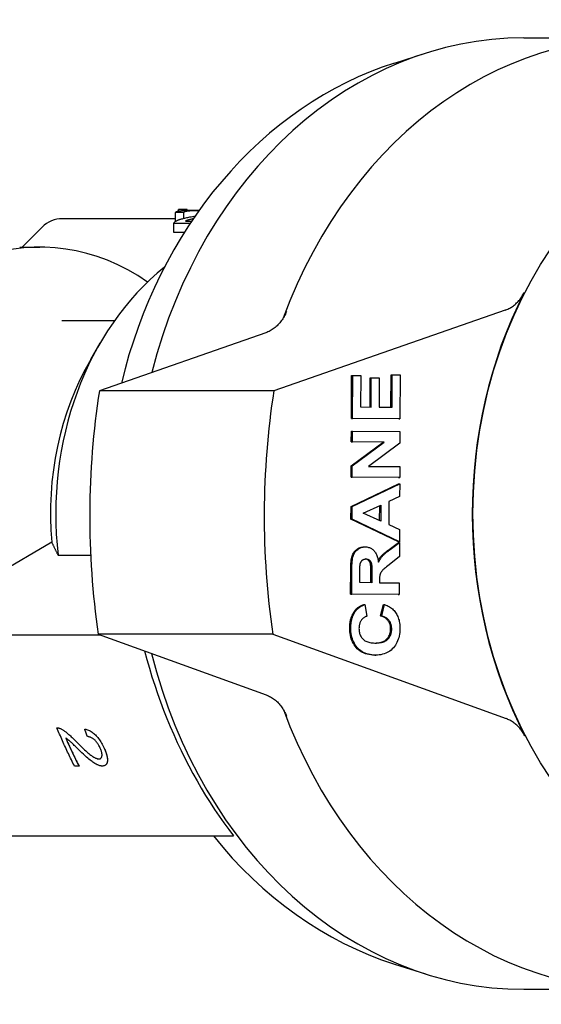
# Model space of a CAD drawing. Header units: millimetres. Extents: x -48 to 3548, y -17 to 396.
# Tile 22 of 26: x 225 to 253, y 337 to 389. Entities that reach past the tile are written whole.
import ezdxf

# ---------------------------------------------------------------- set-up
doc = ezdxf.new("R2010")
doc.units = ezdxf.units.MM
doc.layers.add('DETAIL', color=2, linetype='Continuous')

msp = doc.modelspace()

# ---------------------------------------------------------------- linework, layer by layer
at = {"layer": 'DETAIL'}
for p, q in [((251.901, 387.649), (257.923, 387.649)), ((245.107, 386.323), (246.744, 386.843)), ((233.589, 378.01), (233.589, 378.479)), ((234.203, 378.631), (233.739, 378.631)), ((233.739, 378.547), (233.739, 378.631)), ((234.032, 378.17), (234.032, 378.472)), ((234.203, 378.589), (234.203, 378.631)), ((234.406, 378.249), (234.624, 378.291)), ((233.589, 378.149), (227.641, 378.149)), ((233.509, 377.43), (233.509, 377.907)), ((234.359, 377.899), (233.509, 377.899)), ((233.509, 377.422), (233.509, 377.899)), ((234.107, 378.022), (234.441, 378.022)), ((225.52, 376.649), (226.581, 377.71)), ((234.051, 377.422), (233.509, 377.422)), ((225.395, 376.649), (226.459, 376.649)), ((250.919, 373.336), (238.762, 369.11)), ((227.606, 372.799), (230.39, 372.799)), ((238.338, 372.152), (229.584, 369.11)), ((229.13, 370.758), (229.635, 371.626)), ((242.841, 367.642), (242.85, 369.904)), ((242.85, 369.904), (242.908, 369.904)), ((242.898, 367.642), (242.908, 369.904)), ((242.908, 369.904), (243.33, 369.901)), ((243.33, 369.901), (243.323, 368.255)), ((243.82, 368.252), (243.827, 369.784)), ((243.827, 369.784), (243.884, 369.784)), ((243.878, 368.252), (243.884, 369.784)), ((243.884, 369.784), (244.307, 369.781)), ((244.307, 369.781), (244.3, 368.249)), ((244.919, 368.245), (244.926, 369.949)), ((244.926, 369.949), (244.984, 369.949)), ((244.976, 368.245), (244.984, 369.949)), ((244.984, 369.949), (245.406, 369.946)), ((245.406, 369.946), (245.396, 367.626)), ((238.762, 369.11), (229.584, 369.11)), ((243.323, 368.255), (243.878, 368.252)), ((244.3, 368.249), (244.976, 368.245)), ((245.339, 367.626), (242.841, 367.642)), ((242.841, 367.642), (242.898, 367.642)), ((245.396, 367.626), (242.898, 367.642)), ((245.339, 367.626), (245.396, 367.626)), ((242.836, 366.419), (242.838, 366.989)), ((242.838, 366.989), (242.895, 366.989)), ((242.893, 366.419), (242.895, 366.989)), ((242.895, 366.989), (245.394, 366.973)), ((245.394, 366.973), (245.391, 366.357)), ((242.83, 365.166), (244.511, 366.409)), ((242.836, 366.419), (242.893, 366.419)), ((244.511, 366.409), (242.836, 366.419)), ((242.888, 365.166), (244.569, 366.409)), ((244.569, 366.409), (242.893, 366.419)), ((244.511, 366.409), (244.569, 366.409)), ((245.391, 366.357), (243.746, 365.133)), ((242.828, 364.569), (242.83, 365.166)), ((242.83, 365.166), (242.888, 365.166)), ((242.885, 364.569), (242.888, 365.166)), ((243.746, 365.133), (245.386, 365.123)), ((245.386, 365.123), (245.383, 364.553)), ((245.326, 364.553), (242.828, 364.569)), ((242.828, 364.569), (242.885, 364.569)), ((245.383, 364.553), (242.885, 364.569)), ((245.326, 364.553), (245.383, 364.553)), ((242.821, 363.016), (245.325, 364.218)), ((242.878, 363.016), (245.382, 364.218)), ((245.325, 364.218), (245.382, 364.218)), ((245.382, 364.218), (245.379, 363.549)), ((244.811, 363.287), (244.805, 362.069)), ((245.379, 363.549), (244.811, 363.287)), ((242.818, 362.36), (242.821, 363.016)), ((242.821, 363.016), (242.878, 363.016)), ((242.876, 362.36), (242.878, 363.016)), ((243.46, 362.678), (244.387, 363.092)), ((244.326, 362.284), (244.329, 363.067)), ((244.387, 363.092), (244.383, 362.258)), ((242.818, 362.36), (242.876, 362.36)), ((245.312, 361.159), (242.818, 362.36)), ((245.369, 361.159), (242.876, 362.36)), ((244.383, 362.258), (243.46, 362.678)), ((244.805, 362.069), (245.372, 361.812)), ((245.372, 361.812), (245.369, 361.159)), ((227.077, 361.145), (218.798, 356.275)), ((243.508, 360.901), (243.566, 360.901)), ((244.822, 360.769), (245.312, 361.138)), ((244.88, 360.769), (245.369, 361.138)), ((245.312, 361.159), (245.369, 361.159)), ((245.312, 361.138), (245.369, 361.138)), ((245.369, 361.138), (245.366, 360.401)), ((227.417, 360.458), (229.127, 360.458)), ((245.366, 360.401), (244.819, 359.961)), ((242.802, 358.409), (242.807, 359.706)), ((242.859, 358.409), (242.864, 359.706)), ((243.284, 359.022), (243.286, 359.503)), ((243.861, 359.018), (243.863, 359.474)), ((243.92, 359.474), (243.918, 359.018)), ((244.317, 359.141), (244.316, 359.015)), ((243.918, 359.018), (243.284, 359.022)), ((244.316, 359.015), (245.36, 359.009)), ((245.36, 359.009), (245.357, 358.393)), ((245.3, 358.393), (242.802, 358.409)), ((242.802, 358.409), (242.859, 358.409)), ((245.357, 358.393), (242.859, 358.409)), ((245.3, 358.393), (245.357, 358.393)), ((243.487, 357.865), (243.544, 357.865)), ((243.544, 357.865), (243.661, 357.255)), ((244.375, 357.271), (244.532, 357.868)), ((244.433, 357.271), (244.589, 357.868)), ((244.532, 357.868), (244.589, 357.868)), ((244.375, 357.271), (244.433, 357.271)), ((218.798, 356.275), (229.626, 356.275)), ((238.707, 356.31), (229.53, 356.31)), ((229.53, 356.31), (238.362, 353.119)), ((238.707, 356.31), (250.976, 351.877)), ((244.071, 355.213), (244.06, 355.213)), ((244.071, 355.213), (244.129, 355.213)), ((227.354, 351.393), (227.353, 351.393)), ((227.544, 351.348), (227.544, 351.348)), ((228.818, 351.322), (228.818, 351.322)), ((228.518, 349.378), (228.281, 349.378)), ((228.518, 349.378), (228.518, 349.378)), ((229.908, 349.431), (229.907, 349.431)), ((223.519, 345.712), (236.642, 345.712)), ((245.107, 338.975), (246.744, 338.455)), ((251.901, 337.649), (257.923, 337.649))]:
    msp.add_line(p, q, dxfattribs=at)
at = {"layer": 'DETAIL', "flags": 128}
for points in [[(245.107, 386.323), (244.465, 386.106), (243.829, 385.863), (243.202, 385.597), (242.583, 385.306), (241.972, 384.991), (241.372, 384.654), (240.781, 384.294), (240.201, 383.912), (239.633, 383.508), (239.076, 383.082), (238.533, 382.636), (238.002, 382.169), (237.485, 381.683), (236.981, 381.177), (236.492, 380.653), (236.018, 380.111), (235.559, 379.552), (235.116, 378.976), (234.689, 378.384), (234.278, 377.776), (233.884, 377.153), (233.508, 376.516), (233.148, 375.866), (232.807, 375.202), (232.483, 374.527), (232.178, 373.84), (231.891, 373.142), (231.623, 372.433), (231.374, 371.716), (231.144, 370.989), (230.934, 370.254), (230.743, 369.512)], [(233.589, 378.479), (233.599, 378.491), (233.611, 378.502), (233.628, 378.512), (233.647, 378.521), (233.671, 378.53), (233.697, 378.538), (233.728, 378.545), (233.761, 378.552), (233.798, 378.558), (233.839, 378.563), (233.883, 378.568), (233.931, 378.573), (233.982, 378.577), (234.035, 378.581), (234.091, 378.584), (234.151, 378.587), (234.213, 378.589), (234.278, 378.591), (234.345, 378.593), (234.416, 378.594), (234.489, 378.595), (234.565, 378.596), (234.644, 378.597), (234.726, 378.597)], [(234.032, 378.472), (234.014, 378.472), (233.995, 378.472), (233.977, 378.473), (233.958, 378.473), (233.94, 378.473), (233.921, 378.474), (233.903, 378.474), (233.885, 378.474), (233.866, 378.474), (233.848, 378.475), (233.829, 378.475), (233.811, 378.475), (233.792, 378.476), (233.774, 378.476), (233.755, 378.476), (233.737, 378.476), (233.718, 378.477), (233.7, 378.477), (233.682, 378.477), (233.663, 378.478), (233.645, 378.478), (233.626, 378.478), (233.608, 378.478), (233.589, 378.479)], [(234.715, 378.563), (234.664, 378.563), (234.615, 378.562), (234.568, 378.562), (234.523, 378.561), (234.479, 378.56), (234.437, 378.558), (234.396, 378.556), (234.358, 378.554), (234.321, 378.551), (234.285, 378.549), (234.252, 378.545), (234.22, 378.542), (234.191, 378.538), (234.163, 378.534), (234.139, 378.529), (234.117, 378.525), (234.097, 378.519), (234.08, 378.514), (234.066, 378.508), (234.054, 378.502), (234.045, 378.495), (234.038, 378.488), (234.034, 378.48), (234.032, 378.472)], [(234.815, 378.562), (234.811, 378.562), (234.807, 378.563), (234.803, 378.563), (234.799, 378.563), (234.795, 378.563), (234.791, 378.563), (234.786, 378.563), (234.782, 378.563), (234.778, 378.563), (234.774, 378.563), (234.77, 378.563), (234.766, 378.563), (234.762, 378.563), (234.757, 378.563), (234.753, 378.563), (234.749, 378.563), (234.745, 378.563), (234.741, 378.563), (234.736, 378.563), (234.732, 378.563), (234.728, 378.563), (234.724, 378.563), (234.719, 378.563), (234.715, 378.563)], [(234.726, 378.597), (234.731, 378.597), (234.735, 378.597), (234.74, 378.597), (234.745, 378.597), (234.75, 378.597), (234.755, 378.597), (234.759, 378.597), (234.764, 378.597), (234.769, 378.597), (234.774, 378.597), (234.778, 378.597), (234.783, 378.597), (234.788, 378.597), (234.793, 378.597), (234.797, 378.597), (234.802, 378.597), (234.807, 378.597), (234.811, 378.597), (234.816, 378.597), (234.821, 378.597), (234.825, 378.597), (234.83, 378.597), (234.834, 378.596), (234.839, 378.596)], [(233.509, 377.899), (233.509, 377.903), (233.509, 377.907), (233.509, 377.911), (233.509, 377.915), (233.51, 377.918), (233.51, 377.922), (233.511, 377.926), (233.513, 377.93), (233.514, 377.934), (233.515, 377.938), (233.517, 377.942), (233.519, 377.945), (233.521, 377.949), (233.524, 377.953), (233.527, 377.957), (233.529, 377.96), (233.532, 377.964), (233.536, 377.968), (233.539, 377.971), (233.543, 377.975), (233.547, 377.978), (233.551, 377.982), (233.555, 377.986), (233.56, 377.989)], [(233.56, 377.989), (233.575, 378.001), (233.592, 378.012), (233.611, 378.023), (233.631, 378.034), (233.652, 378.045), (233.675, 378.056), (233.699, 378.067), (233.725, 378.078), (233.752, 378.088), (233.781, 378.098), (233.811, 378.109), (233.843, 378.119), (233.876, 378.129), (233.912, 378.139), (233.951, 378.15), (233.992, 378.16), (234.035, 378.171), (234.081, 378.182), (234.129, 378.193), (234.179, 378.204), (234.232, 378.215), (234.288, 378.226), (234.345, 378.238), (234.406, 378.249)], [(234.524, 378.145), (234.488, 378.137), (234.455, 378.129), (234.424, 378.122), (234.395, 378.115), (234.369, 378.109), (234.345, 378.103), (234.324, 378.097), (234.306, 378.092), (234.289, 378.088), (234.275, 378.083), (234.261, 378.079), (234.247, 378.075), (234.233, 378.071), (234.22, 378.066), (234.207, 378.062), (234.195, 378.058), (234.183, 378.053), (234.171, 378.049), (234.159, 378.045), (234.148, 378.04), (234.137, 378.036), (234.127, 378.031), (234.117, 378.027), (234.107, 378.022)], [(233.509, 377.422), (233.509, 377.422), (233.509, 377.423), (233.509, 377.423), (233.509, 377.423), (233.509, 377.424), (233.509, 377.424), (233.509, 377.424), (233.509, 377.425), (233.509, 377.425), (233.509, 377.425), (233.509, 377.426), (233.509, 377.426), (233.509, 377.426), (233.509, 377.427), (233.509, 377.427), (233.509, 377.427), (233.509, 377.428), (233.509, 377.428), (233.509, 377.428), (233.509, 377.429), (233.509, 377.429), (233.509, 377.429), (233.509, 377.43), (233.509, 377.43)], [(250.919, 373.336), (250.971, 373.355), (251.021, 373.375), (251.071, 373.398), (251.121, 373.422), (251.169, 373.448), (251.217, 373.476), (251.265, 373.506), (251.312, 373.537), (251.357, 373.57), (251.402, 373.605), (251.447, 373.641), (251.49, 373.679), (251.532, 373.719), (251.574, 373.76), (251.614, 373.803), (251.653, 373.847), (251.691, 373.893), (251.727, 373.94), (251.763, 373.988), (251.797, 374.038), (251.83, 374.089), (251.862, 374.141), (251.892, 374.194), (251.921, 374.249)], [(239.422, 373.268), (239.395, 373.202), (239.366, 373.136), (239.335, 373.072), (239.303, 373.01), (239.268, 372.948), (239.232, 372.889), (239.194, 372.831), (239.154, 372.775), (239.113, 372.72), (239.07, 372.668), (239.025, 372.617), (238.979, 372.568), (238.932, 372.521), (238.883, 372.476), (238.833, 372.434), (238.782, 372.393), (238.73, 372.355), (238.677, 372.319), (238.622, 372.285), (238.567, 372.254), (238.511, 372.225), (238.454, 372.198), (238.396, 372.174), (238.338, 372.152)], [(227.077, 361.145), (227.09, 361.117), (227.103, 361.09), (227.117, 361.062), (227.13, 361.035), (227.144, 361.007), (227.157, 360.979), (227.171, 360.951), (227.185, 360.923), (227.198, 360.895), (227.212, 360.867), (227.226, 360.838), (227.24, 360.81), (227.255, 360.781), (227.269, 360.753), (227.283, 360.724), (227.298, 360.695), (227.312, 360.665), (227.327, 360.636), (227.342, 360.607), (227.356, 360.577), (227.371, 360.548), (227.386, 360.518), (227.402, 360.488), (227.417, 360.458)], [(242.807, 359.706), (242.809, 359.824), (242.812, 359.934), (242.818, 360.036), (242.826, 360.129), (242.836, 360.213), (242.848, 360.29), (242.862, 360.357), (242.878, 360.417), (242.896, 360.47), (242.918, 360.521), (242.944, 360.57), (242.972, 360.615), (243.004, 360.658), (243.039, 360.698), (243.077, 360.735), (243.118, 360.77), (243.162, 360.801), (243.207, 360.828), (243.254, 360.85), (243.303, 360.869), (243.353, 360.883), (243.405, 360.893), (243.458, 360.899), (243.513, 360.901)], [(242.864, 359.706), (242.866, 359.824), (242.87, 359.934), (242.875, 360.036), (242.883, 360.129), (242.893, 360.213), (242.905, 360.29), (242.919, 360.357), (242.935, 360.417), (242.954, 360.47), (242.976, 360.521), (243.001, 360.57), (243.029, 360.615), (243.061, 360.658), (243.096, 360.698), (243.134, 360.735), (243.175, 360.77), (243.219, 360.801), (243.265, 360.828), (243.312, 360.85), (243.36, 360.869), (243.41, 360.883), (243.462, 360.893), (243.515, 360.899), (243.57, 360.901)], [(243.57, 360.901), (243.616, 360.899), (243.661, 360.895), (243.704, 360.887), (243.746, 360.877), (243.787, 360.865), (243.826, 360.849), (243.864, 360.831), (243.9, 360.809), (243.936, 360.785), (243.969, 360.759), (244.002, 360.729), (244.033, 360.697), (244.063, 360.662), (244.09, 360.624), (244.116, 360.583), (244.14, 360.54), (244.162, 360.493), (244.182, 360.444), (244.2, 360.393), (244.216, 360.338), (244.23, 360.281), (244.243, 360.221), (244.253, 360.158), (244.262, 360.092)], [(244.25, 360.18), (244.265, 360.207), (244.28, 360.233), (244.295, 360.258), (244.311, 360.282), (244.326, 360.306), (244.342, 360.329), (244.358, 360.351), (244.375, 360.372), (244.391, 360.393), (244.408, 360.412), (244.425, 360.432), (244.444, 360.452), (244.465, 360.473), (244.488, 360.495), (244.513, 360.518), (244.539, 360.542), (244.568, 360.567), (244.599, 360.593), (244.631, 360.62), (244.666, 360.648), (244.702, 360.677), (244.74, 360.707), (244.78, 360.737), (244.822, 360.769)], [(244.262, 360.092), (244.278, 360.125), (244.294, 360.157), (244.311, 360.187), (244.328, 360.217), (244.345, 360.246), (244.363, 360.274), (244.38, 360.301), (244.398, 360.327), (244.417, 360.352), (244.435, 360.376), (244.454, 360.399), (244.473, 360.421), (244.493, 360.443), (244.516, 360.466), (244.541, 360.491), (244.569, 360.517), (244.599, 360.544), (244.632, 360.573), (244.667, 360.602), (244.705, 360.633), (244.745, 360.665), (244.787, 360.699), (244.832, 360.733), (244.88, 360.769)], [(243.296, 359.954), (243.3, 359.978), (243.305, 360.002), (243.31, 360.024), (243.317, 360.046), (243.324, 360.066), (243.332, 360.086), (243.34, 360.105), (243.35, 360.123), (243.36, 360.14), (243.371, 360.156), (243.383, 360.171), (243.396, 360.185), (243.409, 360.198), (243.423, 360.21), (243.438, 360.221), (243.453, 360.23), (243.469, 360.239), (243.486, 360.246), (243.503, 360.252), (243.521, 360.257), (243.54, 360.261), (243.559, 360.264), (243.579, 360.266), (243.6, 360.266)], [(243.863, 359.474), (243.863, 359.575), (243.862, 359.667), (243.86, 359.75), (243.857, 359.823), (243.854, 359.886), (243.849, 359.94), (243.844, 359.984), (243.837, 360.019), (243.83, 360.045), (243.821, 360.07), (243.811, 360.094), (243.8, 360.116), (243.787, 360.137), (243.773, 360.157), (243.758, 360.175), (243.742, 360.191), (243.724, 360.207), (243.705, 360.221), (243.685, 360.232), (243.664, 360.243), (243.642, 360.251), (243.619, 360.257), (243.595, 360.262), (243.569, 360.265)], [(243.6, 360.266), (243.627, 360.265), (243.654, 360.262), (243.679, 360.257), (243.703, 360.25), (243.726, 360.241), (243.747, 360.23), (243.768, 360.217), (243.787, 360.202), (243.805, 360.185), (243.822, 360.167), (243.837, 360.148), (243.851, 360.127), (243.863, 360.104), (243.874, 360.08), (243.884, 360.055), (243.892, 360.028), (243.899, 359.995), (243.905, 359.952), (243.91, 359.898), (243.914, 359.834), (243.917, 359.76), (243.919, 359.675), (243.92, 359.579), (243.92, 359.474)], [(243.286, 359.503), (243.286, 359.534), (243.287, 359.563), (243.287, 359.592), (243.287, 359.62), (243.287, 359.646), (243.287, 359.672), (243.288, 359.696), (243.288, 359.72), (243.288, 359.742), (243.289, 359.763), (243.289, 359.784), (243.289, 359.803), (243.29, 359.821), (243.29, 359.838), (243.291, 359.855), (243.291, 359.87), (243.292, 359.884), (243.292, 359.897), (243.293, 359.909), (243.293, 359.92), (243.294, 359.93), (243.295, 359.939), (243.295, 359.947), (243.296, 359.954)], [(244.819, 359.961), (244.75, 359.904), (244.687, 359.851), (244.63, 359.804), (244.581, 359.761), (244.538, 359.723), (244.502, 359.689), (244.473, 359.66), (244.45, 359.636), (244.432, 359.615), (244.415, 359.592), (244.4, 359.57), (244.386, 359.547), (244.374, 359.524), (244.363, 359.5), (244.354, 359.476), (244.346, 359.452), (244.339, 359.426), (244.333, 359.396), (244.329, 359.363), (244.325, 359.326), (244.321, 359.285), (244.319, 359.241), (244.318, 359.193), (244.317, 359.141)], [(243.026, 357.556), (243.04, 357.573), (243.054, 357.59), (243.069, 357.606), (243.084, 357.622), (243.099, 357.638), (243.115, 357.653), (243.132, 357.668), (243.149, 357.682), (243.167, 357.696), (243.185, 357.71), (243.203, 357.723), (243.222, 357.736), (243.241, 357.749), (243.261, 357.761), (243.282, 357.773), (243.302, 357.785), (243.324, 357.796), (243.346, 357.807), (243.368, 357.818), (243.391, 357.828), (243.414, 357.838), (243.438, 357.847), (243.462, 357.856), (243.487, 357.865)], [(243.084, 357.556), (243.097, 357.573), (243.112, 357.59), (243.126, 357.606), (243.141, 357.622), (243.157, 357.638), (243.173, 357.653), (243.189, 357.668), (243.206, 357.682), (243.224, 357.696), (243.242, 357.71), (243.26, 357.723), (243.279, 357.736), (243.299, 357.749), (243.319, 357.761), (243.339, 357.773), (243.36, 357.785), (243.381, 357.796), (243.403, 357.807), (243.425, 357.818), (243.448, 357.828), (243.471, 357.838), (243.495, 357.847), (243.519, 357.856), (243.544, 357.865)], [(244.589, 357.868), (244.656, 357.843), (244.72, 357.816), (244.781, 357.786), (244.839, 357.754), (244.894, 357.72), (244.946, 357.683), (244.995, 357.643), (245.041, 357.601), (245.084, 357.556), (245.124, 357.509), (245.162, 357.459), (245.196, 357.407), (245.228, 357.352), (245.256, 357.295), (245.282, 357.236), (245.306, 357.174), (245.326, 357.11), (245.344, 357.044), (245.359, 356.975), (245.371, 356.904), (245.38, 356.83), (245.387, 356.754), (245.39, 356.676), (245.392, 356.596)], [(242.752, 356.649), (242.753, 356.695), (242.754, 356.741), (242.757, 356.785), (242.76, 356.829), (242.765, 356.872), (242.77, 356.915), (242.776, 356.957), (242.784, 356.998), (242.792, 357.038), (242.801, 357.078), (242.811, 357.117), (242.822, 357.155), (242.834, 357.192), (242.847, 357.229), (242.86, 357.265), (242.875, 357.3), (242.891, 357.335), (242.907, 357.369), (242.925, 357.402), (242.943, 357.434), (242.963, 357.466), (242.983, 357.497), (243.004, 357.527), (243.026, 357.556)], [(242.81, 356.649), (242.81, 356.695), (242.812, 356.741), (242.814, 356.785), (242.818, 356.829), (242.822, 356.872), (242.828, 356.915), (242.834, 356.957), (242.841, 356.998), (242.849, 357.038), (242.858, 357.078), (242.868, 357.117), (242.879, 357.155), (242.891, 357.192), (242.904, 357.229), (242.918, 357.265), (242.932, 357.3), (242.948, 357.335), (242.965, 357.369), (242.982, 357.402), (243.001, 357.434), (243.02, 357.466), (243.04, 357.497), (243.062, 357.527), (243.084, 357.556)], [(243.661, 357.255), (243.63, 357.246), (243.599, 357.234), (243.569, 357.221), (243.541, 357.207), (243.513, 357.191), (243.487, 357.173), (243.462, 357.154), (243.438, 357.132), (243.415, 357.11), (243.394, 357.085), (243.373, 357.059), (243.354, 357.031), (243.336, 357.002), (243.319, 356.972), (243.304, 356.941), (243.291, 356.909), (243.279, 356.876), (243.269, 356.842), (243.26, 356.807), (243.253, 356.771), (243.247, 356.734), (243.243, 356.695), (243.241, 356.656), (243.24, 356.616)], [(244.904, 356.591), (244.903, 356.632), (244.901, 356.671), (244.896, 356.71), (244.89, 356.748), (244.882, 356.785), (244.873, 356.82), (244.861, 356.855), (244.848, 356.889), (244.833, 356.922), (244.816, 356.954), (244.797, 356.985), (244.777, 357.015), (244.755, 357.044), (244.73, 357.072), (244.704, 357.098), (244.676, 357.122), (244.645, 357.146), (244.613, 357.168), (244.578, 357.189), (244.542, 357.208), (244.503, 357.226), (244.463, 357.242), (244.42, 357.257), (244.375, 357.271)], [(244.961, 356.591), (244.96, 356.632), (244.958, 356.671), (244.954, 356.71), (244.948, 356.748), (244.94, 356.785), (244.93, 356.82), (244.919, 356.855), (244.905, 356.889), (244.89, 356.922), (244.873, 356.954), (244.855, 356.985), (244.834, 357.015), (244.812, 357.044), (244.788, 357.072), (244.761, 357.098), (244.733, 357.122), (244.703, 357.146), (244.67, 357.168), (244.636, 357.189), (244.599, 357.208), (244.561, 357.226), (244.52, 357.242), (244.477, 357.257), (244.433, 357.271)], [(244.06, 355.213), (243.958, 355.217), (243.86, 355.226), (243.765, 355.24), (243.675, 355.259), (243.588, 355.285), (243.506, 355.315), (243.427, 355.351), (243.352, 355.392), (243.282, 355.439), (243.215, 355.492), (243.152, 355.549), (243.092, 355.612), (243.038, 355.68), (242.988, 355.751), (242.943, 355.825), (242.902, 355.903), (242.867, 355.984), (242.836, 356.069), (242.81, 356.157), (242.789, 356.249), (242.772, 356.344), (242.761, 356.442), (242.754, 356.544), (242.752, 356.649)], [(244.117, 355.213), (244.015, 355.217), (243.917, 355.226), (243.823, 355.24), (243.732, 355.259), (243.646, 355.285), (243.563, 355.315), (243.485, 355.351), (243.41, 355.392), (243.339, 355.439), (243.272, 355.492), (243.209, 355.549), (243.15, 355.612), (243.095, 355.68), (243.045, 355.751), (243, 355.825), (242.96, 355.903), (242.924, 355.984), (242.893, 356.069), (242.867, 356.157), (242.846, 356.249), (242.83, 356.344), (242.818, 356.442), (242.811, 356.544), (242.81, 356.649)], [(243.24, 356.616), (243.241, 356.56), (243.245, 356.506), (243.251, 356.454), (243.261, 356.404), (243.273, 356.355), (243.288, 356.308), (243.306, 356.263), (243.327, 356.22), (243.35, 356.178), (243.376, 356.138), (243.405, 356.1), (243.436, 356.064), (243.471, 356.03), (243.509, 355.999), (243.551, 355.971), (243.596, 355.945), (243.645, 355.923), (243.697, 355.904), (243.752, 355.887), (243.811, 355.873), (243.874, 355.863), (243.94, 355.855), (244.009, 355.85), (244.082, 355.848)], [(244.067, 355.848), (244.14, 355.851), (244.21, 355.856), (244.276, 355.864), (244.339, 355.875), (244.398, 355.888), (244.453, 355.905), (244.505, 355.924), (244.553, 355.946), (244.598, 355.971), (244.639, 355.998), (244.676, 356.028), (244.71, 356.061), (244.74, 356.096), (244.769, 356.133), (244.794, 356.171), (244.817, 356.211), (244.837, 356.253), (244.855, 356.296), (244.869, 356.341), (244.882, 356.388), (244.891, 356.436), (244.898, 356.486), (244.902, 356.538), (244.904, 356.591)], [(244.082, 355.848), (244.159, 355.849), (244.232, 355.853), (244.302, 355.86), (244.368, 355.87), (244.43, 355.882), (244.488, 355.898), (244.542, 355.916), (244.593, 355.937), (244.64, 355.962), (244.683, 355.989), (244.722, 356.019), (244.758, 356.052), (244.79, 356.087), (244.82, 356.124), (244.846, 356.163), (244.87, 356.204), (244.891, 356.246), (244.91, 356.29), (244.925, 356.336), (244.938, 356.384), (244.948, 356.433), (244.955, 356.484), (244.96, 356.537), (244.961, 356.591)], [(245.392, 356.596), (245.389, 356.496), (245.381, 356.399), (245.369, 356.306), (245.352, 356.215), (245.331, 356.128), (245.304, 356.043), (245.273, 355.962), (245.237, 355.883), (245.197, 355.808), (245.152, 355.735), (245.102, 355.666), (245.047, 355.599), (244.989, 355.537), (244.927, 355.48), (244.861, 355.429), (244.792, 355.383), (244.72, 355.343), (244.644, 355.308), (244.565, 355.279), (244.482, 355.255), (244.396, 355.236), (244.307, 355.223), (244.214, 355.215), (244.117, 355.213)], [(231.964, 355.43), (232.086, 354.977), (232.215, 354.526), (232.351, 354.077), (232.494, 353.631), (232.644, 353.189), (232.801, 352.75), (232.965, 352.315), (233.135, 351.884), (233.312, 351.456), (233.495, 351.034), (233.685, 350.616), (233.881, 350.203), (234.082, 349.795), (234.29, 349.392), (234.503, 348.995), (234.721, 348.604), (234.945, 348.219), (235.174, 347.841), (235.408, 347.469), (235.647, 347.103), (235.89, 346.745), (236.137, 346.393), (236.388, 346.049), (236.642, 345.712)], [(238.362, 353.119), (238.42, 353.097), (238.476, 353.072), (238.532, 353.045), (238.588, 353.016), (238.642, 352.985), (238.695, 352.951), (238.748, 352.915), (238.799, 352.877), (238.849, 352.837), (238.898, 352.794), (238.946, 352.75), (238.993, 352.703), (239.038, 352.655), (239.082, 352.604), (239.124, 352.552), (239.165, 352.498), (239.204, 352.442), (239.242, 352.385), (239.278, 352.326), (239.312, 352.265), (239.344, 352.203), (239.375, 352.14), (239.403, 352.075), (239.43, 352.009)], [(251.959, 350.975), (251.931, 351.028), (251.901, 351.081), (251.87, 351.132), (251.837, 351.182), (251.803, 351.231), (251.768, 351.278), (251.732, 351.324), (251.695, 351.369), (251.657, 351.413), (251.617, 351.455), (251.577, 351.495), (251.535, 351.535), (251.493, 351.572), (251.449, 351.608), (251.405, 351.643), (251.36, 351.675), (251.315, 351.707), (251.268, 351.736), (251.221, 351.764), (251.173, 351.79), (251.125, 351.814), (251.076, 351.837), (251.026, 351.858), (250.976, 351.877)], [(227.353, 351.393), (227.361, 351.394), (227.368, 351.394), (227.375, 351.394), (227.383, 351.393), (227.39, 351.393), (227.398, 351.392), (227.406, 351.392), (227.413, 351.39), (227.421, 351.389), (227.429, 351.388), (227.436, 351.386), (227.444, 351.384), (227.452, 351.382), (227.46, 351.38), (227.468, 351.378), (227.477, 351.375), (227.485, 351.373), (227.493, 351.37), (227.501, 351.367), (227.51, 351.363), (227.518, 351.36), (227.526, 351.356), (227.535, 351.352), (227.544, 351.348)], [(228.281, 349.378), (228.239, 349.459), (228.198, 349.541), (228.157, 349.624), (228.116, 349.706), (228.075, 349.789), (228.035, 349.871), (227.995, 349.954), (227.955, 350.038), (227.915, 350.121), (227.876, 350.205), (227.837, 350.288), (227.798, 350.372), (227.759, 350.456), (227.721, 350.541), (227.683, 350.625), (227.645, 350.71), (227.608, 350.795), (227.571, 350.88), (227.534, 350.965), (227.497, 351.05), (227.461, 351.136), (227.425, 351.221), (227.389, 351.307), (227.353, 351.393)], [(227.354, 351.393), (227.361, 351.394), (227.368, 351.394), (227.376, 351.394), (227.383, 351.394), (227.39, 351.393), (227.398, 351.392), (227.406, 351.392), (227.413, 351.391), (227.421, 351.389), (227.429, 351.388), (227.437, 351.386), (227.444, 351.385), (227.452, 351.383), (227.46, 351.38), (227.468, 351.378), (227.477, 351.375), (227.485, 351.373), (227.493, 351.37), (227.501, 351.367), (227.51, 351.363), (227.518, 351.36), (227.526, 351.356), (227.535, 351.352), (227.544, 351.348)], [(227.544, 351.348), (227.572, 351.334), (227.601, 351.319), (227.63, 351.303), (227.66, 351.285), (227.69, 351.266), (227.721, 351.246), (227.752, 351.224), (227.784, 351.201), (227.816, 351.177), (227.849, 351.151), (227.882, 351.125), (227.916, 351.096), (227.951, 351.067), (227.987, 351.035), (228.025, 351), (228.064, 350.964), (228.105, 350.926), (228.148, 350.886), (228.192, 350.843), (228.238, 350.799), (228.285, 350.752), (228.334, 350.703), (228.385, 350.653), (228.437, 350.6)], [(227.544, 351.348), (227.572, 351.334), (227.601, 351.319), (227.63, 351.303), (227.66, 351.285), (227.69, 351.266), (227.721, 351.246), (227.752, 351.224), (227.784, 351.201), (227.816, 351.177), (227.849, 351.151), (227.882, 351.125), (227.916, 351.096), (227.951, 351.067), (227.987, 351.035), (228.025, 351), (228.065, 350.964), (228.106, 350.926), (228.148, 350.886), (228.192, 350.843), (228.238, 350.799), (228.285, 350.752), (228.334, 350.703), (228.385, 350.653), (228.437, 350.6)], [(227.815, 350.863), (227.843, 350.8), (227.871, 350.737), (227.899, 350.674), (227.927, 350.611), (227.955, 350.548), (227.983, 350.486), (228.012, 350.423), (228.04, 350.361), (228.069, 350.299), (228.098, 350.237), (228.127, 350.175), (228.156, 350.113), (228.186, 350.051), (228.215, 349.989), (228.245, 349.927), (228.275, 349.866), (228.305, 349.805), (228.335, 349.743), (228.365, 349.682), (228.395, 349.621), (228.426, 349.56), (228.456, 349.499), (228.487, 349.438), (228.518, 349.378)], [(228.469, 350.269), (228.413, 350.323), (228.361, 350.374), (228.313, 350.422), (228.267, 350.467), (228.225, 350.508), (228.186, 350.546), (228.15, 350.58), (228.118, 350.612), (228.089, 350.64), (228.062, 350.664), (228.039, 350.685), (228.02, 350.703), (228.002, 350.719), (227.984, 350.734), (227.966, 350.749), (227.948, 350.763), (227.931, 350.777), (227.914, 350.791), (227.897, 350.804), (227.88, 350.817), (227.864, 350.829), (227.848, 350.84), (227.831, 350.852), (227.815, 350.863)], [(228.818, 351.322), (228.868, 351.314), (228.917, 351.302), (228.966, 351.288), (229.014, 351.27), (229.061, 351.249), (229.108, 351.226), (229.154, 351.199), (229.2, 351.169), (229.245, 351.136), (229.29, 351.1), (229.334, 351.061), (229.378, 351.018), (229.421, 350.973), (229.463, 350.926), (229.504, 350.876), (229.544, 350.824), (229.584, 350.769), (229.623, 350.712), (229.66, 350.653), (229.697, 350.591), (229.733, 350.527), (229.769, 350.46), (229.803, 350.391), (229.837, 350.32)], [(228.959, 350.929), (228.953, 350.945), (228.947, 350.961), (228.941, 350.978), (228.935, 350.994), (228.929, 351.01), (228.923, 351.027), (228.917, 351.043), (228.911, 351.059), (228.905, 351.076), (228.9, 351.092), (228.894, 351.108), (228.888, 351.125), (228.882, 351.141), (228.876, 351.158), (228.87, 351.174), (228.864, 351.19), (228.859, 351.207), (228.853, 351.223), (228.847, 351.24), (228.841, 351.256), (228.836, 351.273), (228.83, 351.289), (228.824, 351.305), (228.818, 351.322)], [(228.818, 351.322), (228.868, 351.314), (228.917, 351.302), (228.966, 351.288), (229.014, 351.27), (229.061, 351.249), (229.108, 351.226), (229.154, 351.199), (229.2, 351.169), (229.245, 351.136), (229.29, 351.1), (229.334, 351.061), (229.378, 351.018), (229.421, 350.973), (229.463, 350.926), (229.504, 350.876), (229.544, 350.824), (229.584, 350.769), (229.623, 350.712), (229.66, 350.653), (229.697, 350.591), (229.733, 350.527), (229.769, 350.46), (229.803, 350.391), (229.837, 350.32)], [(229.629, 350.329), (229.608, 350.373), (229.587, 350.416), (229.564, 350.457), (229.541, 350.497), (229.517, 350.536), (229.492, 350.573), (229.466, 350.608), (229.44, 350.642), (229.413, 350.674), (229.385, 350.705), (229.356, 350.735), (229.327, 350.763), (229.297, 350.789), (229.267, 350.813), (229.237, 350.834), (229.206, 350.854), (229.176, 350.871), (229.145, 350.886), (229.115, 350.899), (229.084, 350.909), (229.053, 350.917), (229.022, 350.923), (228.99, 350.927), (228.959, 350.929)], [(228.437, 350.6), (228.517, 350.519), (228.594, 350.443), (228.668, 350.371), (228.738, 350.304), (228.805, 350.242), (228.868, 350.184), (228.928, 350.131), (228.984, 350.082), (229.037, 350.038), (229.086, 349.998), (229.131, 349.963), (229.173, 349.932), (229.212, 349.904), (229.25, 349.879), (229.287, 349.856), (229.322, 349.836), (229.356, 349.818), (229.388, 349.803), (229.419, 349.79), (229.449, 349.779), (229.477, 349.77), (229.504, 349.765), (229.529, 349.761), (229.554, 349.76)], [(228.437, 350.6), (228.517, 350.519), (228.594, 350.443), (228.668, 350.371), (228.738, 350.305), (228.805, 350.242), (228.869, 350.184), (228.928, 350.131), (228.984, 350.082), (229.037, 350.038), (229.086, 349.998), (229.131, 349.963), (229.173, 349.932), (229.212, 349.904), (229.25, 349.879), (229.287, 349.856), (229.322, 349.836), (229.356, 349.818), (229.388, 349.803), (229.419, 349.79), (229.449, 349.779), (229.477, 349.771), (229.504, 349.765), (229.53, 349.761), (229.554, 349.76)], [(229.554, 349.76), (229.577, 349.761), (229.599, 349.764), (229.619, 349.77), (229.638, 349.777), (229.655, 349.787), (229.67, 349.799), (229.683, 349.813), (229.695, 349.829), (229.705, 349.848), (229.713, 349.869), (229.719, 349.892), (229.724, 349.917), (229.727, 349.944), (229.728, 349.972), (229.727, 350.002), (229.724, 350.033), (229.719, 350.065), (229.712, 350.099), (229.704, 350.134), (229.693, 350.17), (229.68, 350.208), (229.665, 350.247), (229.648, 350.287), (229.629, 350.329)], [(229.737, 349.382), (229.706, 349.383), (229.674, 349.387), (229.642, 349.392), (229.608, 349.4), (229.573, 349.41), (229.537, 349.423), (229.501, 349.438), (229.463, 349.455), (229.423, 349.474), (229.382, 349.497), (229.339, 349.523), (229.294, 349.552), (229.248, 349.584), (229.199, 349.619), (229.148, 349.657), (229.096, 349.698), (229.039, 349.744), (228.977, 349.798), (228.907, 349.858), (228.832, 349.926), (228.75, 350.001), (228.662, 350.083), (228.568, 350.172), (228.469, 350.269)], [(229.837, 350.32), (229.87, 350.248), (229.899, 350.179), (229.924, 350.113), (229.947, 350.049), (229.966, 349.987), (229.982, 349.929), (229.995, 349.873), (230.004, 349.82), (230.01, 349.769), (230.013, 349.721), (230.012, 349.675), (230.008, 349.632), (230.001, 349.592), (229.991, 349.555), (229.978, 349.522), (229.962, 349.493), (229.944, 349.467), (229.923, 349.444), (229.899, 349.425), (229.872, 349.41), (229.843, 349.398), (229.81, 349.389), (229.775, 349.384), (229.737, 349.382)], [(229.837, 350.32), (229.863, 350.264), (229.886, 350.209), (229.908, 350.157), (229.927, 350.105), (229.945, 350.056), (229.96, 350.008), (229.974, 349.961), (229.985, 349.916), (229.995, 349.873), (230.002, 349.831), (230.008, 349.791), (230.011, 349.753), (230.013, 349.716), (230.012, 349.68), (230.01, 349.646), (230.005, 349.614), (229.999, 349.584), (229.991, 349.556), (229.981, 349.53), (229.97, 349.506), (229.957, 349.484), (229.942, 349.464), (229.926, 349.447), (229.908, 349.431)], [(229.554, 349.76), (229.559, 349.76), (229.564, 349.76), (229.569, 349.76), (229.574, 349.761), (229.579, 349.761), (229.584, 349.762), (229.589, 349.762), (229.594, 349.763), (229.598, 349.764), (229.603, 349.765), (229.607, 349.766), (229.612, 349.767), (229.616, 349.768), (229.62, 349.77), (229.624, 349.771), (229.628, 349.773), (229.632, 349.775), (229.636, 349.776), (229.64, 349.778), (229.644, 349.78), (229.647, 349.782), (229.651, 349.785), (229.654, 349.787), (229.658, 349.789)], [(235.586, 345.712), (236.073, 345.121), (236.578, 344.55), (237.099, 344), (237.635, 343.47), (238.188, 342.962), (238.755, 342.476), (239.337, 342.013), (239.932, 341.573), (240.541, 341.158), (241.162, 340.768), (241.794, 340.403), (242.438, 340.063), (243.092, 339.751), (243.755, 339.465), (244.427, 339.206), (245.107, 338.975)]]:
    msp.add_lwpolyline(points, dxfattribs=at)
at = {"layer": 'DETAIL'}
msp.add_arc((227.641, 376.649), 1.5, 90, 135, dxfattribs=at)
for centre, major_axis, start_param, end_param in [((257.923, 362.649), (0, 25), 6.181993, 7.43032), ((251.901, 362.649), (0, 25), 0, 1.269441), ((226.459, 362.649), (0, 14), 5.766449, 8.894122), ((239.987, 362.649), (0, -15.501), 3.723575, 4.854219), ((267.13, 362.649), (0, -21.892), 4.15394, 5.274851), ((238.48, 362.649), (0, -14.001), 4.094706, 4.820048), ((257.952, 362.53), (0, -35.25), 4.524635, 4.88978), ((267.129, 362.53), (0, -35.25), 4.524635, 4.88978), ((251.901, 362.649), (0, -25), 5.010787, 6.283185), ((257.923, 362.649), (0, -25), 5.136958, 6.365858), ((245.767, 362.53), (0, -24.827), 5.201624, 5.270707)]:
    msp.add_ellipse(centre, major_axis=major_axis, ratio=0.819152, start_param=start_param, end_param=end_param, dxfattribs=at)
msp.add_ellipse((267.158, 362.649), major_axis=(0, 21.883), ratio=0.819152, dxfattribs=at)

doc.saveas('drawing.dxf')
